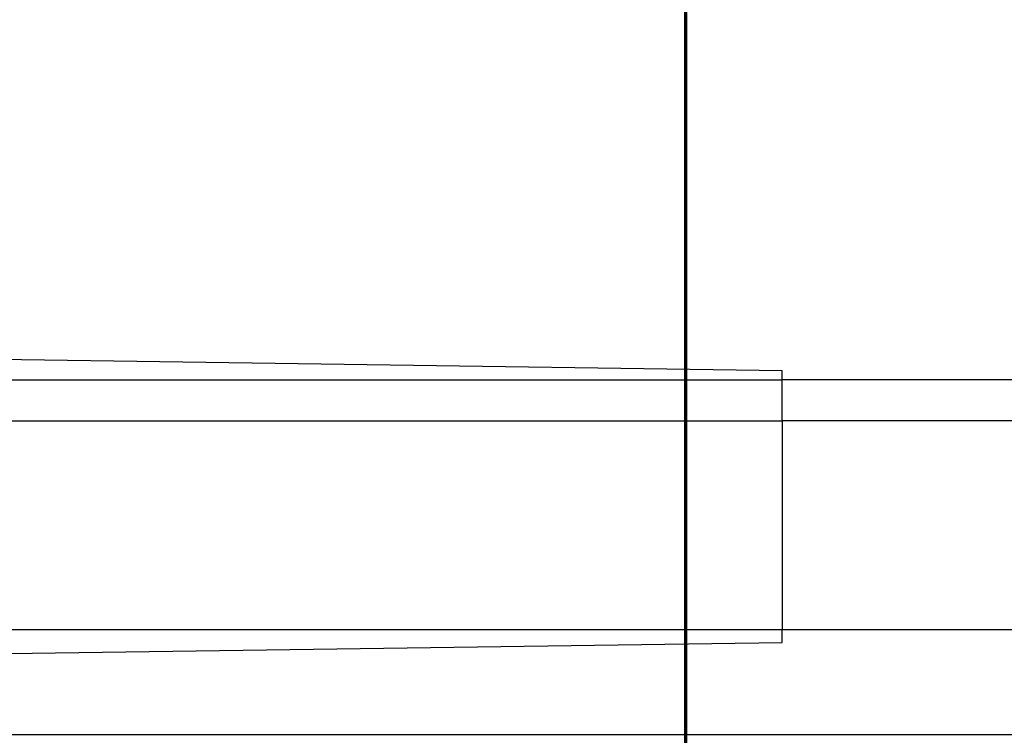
# Model space of a CAD drawing. Header units: inches. Extents: x 0 to 612, y 155 to 655.
# Tile 45 of 79: x 172 to 220, y 254 to 289. Entities that reach past the tile are written whole.
import ezdxf

# ---------------------------------------------------------------- set-up
doc = ezdxf.new("R2010")
doc.units = ezdxf.units.IN
doc.header["$MEASUREMENT"] = 0
doc.layers.add('Layer 1', color=7, linetype='Continuous')

# ---------------------------------------------------------------- blocks, each defined once
blk = doc.blocks.new('block 797')
at = {"layer": 'Layer 1', "color": 7, "lineweight": 70}
blk.add_lwpolyline([(207.467, 215.473), (204.619, 215.473), (204.619, 309.368)], dxfattribs=at)
blk = doc.blocks.new('block 4')
at = {"layer": 'Layer 1'}
blk.add_blockref('block 797', (0, 0), dxfattribs=at)
blk = doc.blocks.new('block 3')
at = {"layer": 'Layer 1'}
blk.add_blockref('block 4', (0, 0), dxfattribs=at)
blk = doc.blocks.new('block 1920')
at = {"layer": 'Layer 1', "color": 7, "lineweight": 25}
blk.add_lwpolyline([(141.594, 254.339), (220.854, 254.339)], dxfattribs=at)
blk = doc.blocks.new('block 1919')
at = {"layer": 'Layer 1'}
blk.add_blockref('block 1920', (0, 0), dxfattribs=at)
blk = doc.blocks.new('block 1918')
at = {"layer": 'Layer 1'}
blk.add_blockref('block 1919', (0, 0), dxfattribs=at)
blk = doc.blocks.new('block 1966')
at = {"layer": 'Layer 1', "color": 7, "lineweight": 25}
blk.add_lwpolyline([(141.594, 257.871), (209.343, 258.846)], dxfattribs=at)
blk = doc.blocks.new('block 1965')
at = {"layer": 'Layer 1'}
blk.add_blockref('block 1966', (0, 0), dxfattribs=at)
blk = doc.blocks.new('block 1964')
at = {"layer": 'Layer 1'}
blk.add_blockref('block 1965', (0, 0), dxfattribs=at)
blk = doc.blocks.new('block 1987')
at = {"layer": 'Layer 1', "color": 7, "lineweight": 25}
blk.add_lwpolyline([(209.343, 271.693), (209.343, 272.145)], dxfattribs=at)
blk = doc.blocks.new('block 1986')
at = {"layer": 'Layer 1'}
blk.add_blockref('block 1987', (0, 0), dxfattribs=at)
blk = doc.blocks.new('block 1985')
at = {"layer": 'Layer 1'}
blk.add_blockref('block 1986', (0, 0), dxfattribs=at)
blk = doc.blocks.new('block 1990')
at = {"layer": 'Layer 1', "color": 7, "lineweight": 25}
blk.add_lwpolyline([(73.845, 271.693), (209.343, 271.693)], dxfattribs=at)
blk = doc.blocks.new('block 1989')
at = {"layer": 'Layer 1'}
blk.add_blockref('block 1990', (0, 0), dxfattribs=at)
blk = doc.blocks.new('block 1988')
at = {"layer": 'Layer 1'}
blk.add_blockref('block 1989', (0, 0), dxfattribs=at)
blk = doc.blocks.new('block 1996')
at = {"layer": 'Layer 1', "color": 7, "lineweight": 25}
blk.add_lwpolyline([(209.343, 272.145), (141.594, 273.118)], dxfattribs=at)
blk = doc.blocks.new('block 1995')
at = {"layer": 'Layer 1'}
blk.add_blockref('block 1996', (0, 0), dxfattribs=at)
blk = doc.blocks.new('block 1994')
at = {"layer": 'Layer 1'}
blk.add_blockref('block 1995', (0, 0), dxfattribs=at)
blk = doc.blocks.new('block 2053')
at = {"layer": 'Layer 1', "color": 7, "lineweight": 25}
blk.add_lwpolyline([(209.343, 259.457), (73.845, 259.457)], dxfattribs=at)
blk = doc.blocks.new('block 2052')
at = {"layer": 'Layer 1'}
blk.add_blockref('block 2053', (0, 0), dxfattribs=at)
blk = doc.blocks.new('block 2051')
at = {"layer": 'Layer 1'}
blk.add_blockref('block 2052', (0, 0), dxfattribs=at)
blk = doc.blocks.new('block 2056')
at = {"layer": 'Layer 1', "color": 7, "lineweight": 25}
blk.add_lwpolyline([(209.343, 258.846), (209.343, 259.457)], dxfattribs=at)
blk = doc.blocks.new('block 2055')
at = {"layer": 'Layer 1'}
blk.add_blockref('block 2056', (0, 0), dxfattribs=at)
blk = doc.blocks.new('block 2054')
at = {"layer": 'Layer 1'}
blk.add_blockref('block 2055', (0, 0), dxfattribs=at)
blk = doc.blocks.new('block 2990')
at = {"layer": 'Layer 1', "color": 7, "lineweight": 25}
blk.add_lwpolyline([(275.099, 259.457), (209.343, 259.457)], dxfattribs=at)
blk = doc.blocks.new('block 2989')
at = {"layer": 'Layer 1'}
blk.add_blockref('block 2990', (0, 0), dxfattribs=at)
blk = doc.blocks.new('block 2988')
at = {"layer": 'Layer 1'}
blk.add_blockref('block 2989', (0, 0), dxfattribs=at)
blk = doc.blocks.new('block 4234')
at = {"layer": 'Layer 1', "color": 7, "lineweight": 25}
blk.add_lwpolyline([(73.845, 269.689), (209.343, 269.689)], dxfattribs=at)
blk = doc.blocks.new('block 4233')
at = {"layer": 'Layer 1'}
blk.add_blockref('block 4234', (0, 0), dxfattribs=at)
blk = doc.blocks.new('block 4232')
at = {"layer": 'Layer 1'}
blk.add_blockref('block 4233', (0, 0), dxfattribs=at)
blk = doc.blocks.new('block 4240')
at = {"layer": 'Layer 1', "color": 7, "lineweight": 25}
blk.add_lwpolyline([(209.343, 269.689), (209.343, 271.693)], dxfattribs=at)
blk = doc.blocks.new('block 4239')
at = {"layer": 'Layer 1'}
blk.add_blockref('block 4240', (0, 0), dxfattribs=at)
blk = doc.blocks.new('block 4238')
at = {"layer": 'Layer 1'}
blk.add_blockref('block 4239', (0, 0), dxfattribs=at)
blk = doc.blocks.new('block 5505')
at = {"layer": 'Layer 1', "color": 7, "lineweight": 25}
blk.add_lwpolyline([(209.343, 269.689), (209.343, 259.457)], dxfattribs=at)
blk = doc.blocks.new('block 5504')
at = {"layer": 'Layer 1'}
blk.add_blockref('block 5505', (0, 0), dxfattribs=at)
blk = doc.blocks.new('block 5503')
at = {"layer": 'Layer 1'}
blk.add_blockref('block 5504', (0, 0), dxfattribs=at)
blk = doc.blocks.new('block 7537')
at = {"layer": 'Layer 1', "color": 7, "lineweight": 25}
blk.add_lwpolyline([(276.919, 271.693), (209.343, 271.693)], dxfattribs=at)
blk = doc.blocks.new('block 7536')
at = {"layer": 'Layer 1'}
blk.add_blockref('block 7537', (0, 0), dxfattribs=at)
blk = doc.blocks.new('block 7535')
at = {"layer": 'Layer 1'}
blk.add_blockref('block 7536', (0, 0), dxfattribs=at)
blk = doc.blocks.new('block 7648')
at = {"layer": 'Layer 1', "color": 7, "lineweight": 25}
blk.add_lwpolyline([(275.099, 269.689), (209.343, 269.689)], dxfattribs=at)
blk = doc.blocks.new('block 7647')
at = {"layer": 'Layer 1'}
blk.add_blockref('block 7648', (0, 0), dxfattribs=at)
blk = doc.blocks.new('block 7646')
at = {"layer": 'Layer 1'}
blk.add_blockref('block 7647', (0, 0), dxfattribs=at)
blk = doc.blocks.new('block 921')
at = {"layer": 'Layer 1'}
for name in ['block 1994', 'block 1985', 'block 1988', 'block 4238', 'block 7535', 'block 4232', 'block 5503', 'block 7646', 'block 2051', 'block 2054', 'block 2988', 'block 1964', 'block 1918']:
    blk.add_blockref(name, (0, 0), dxfattribs=at)
blk = doc.blocks.new('block 920')
at = {"layer": 'Layer 1'}
blk.add_blockref('block 921', (0, 0), dxfattribs=at)
blk = doc.blocks.new('block 2')
at = {"layer": 'Layer 1'}
for name in ['block 3', 'block 920']:
    blk.add_blockref(name, (0, 0), dxfattribs=at)

msp = doc.modelspace()

# ---------------------------------------------------------------- block references
at = {"layer": 'Layer 1'}
msp.add_blockref('block 2', (0, 0), dxfattribs=at)

doc.saveas('drawing.dxf')
